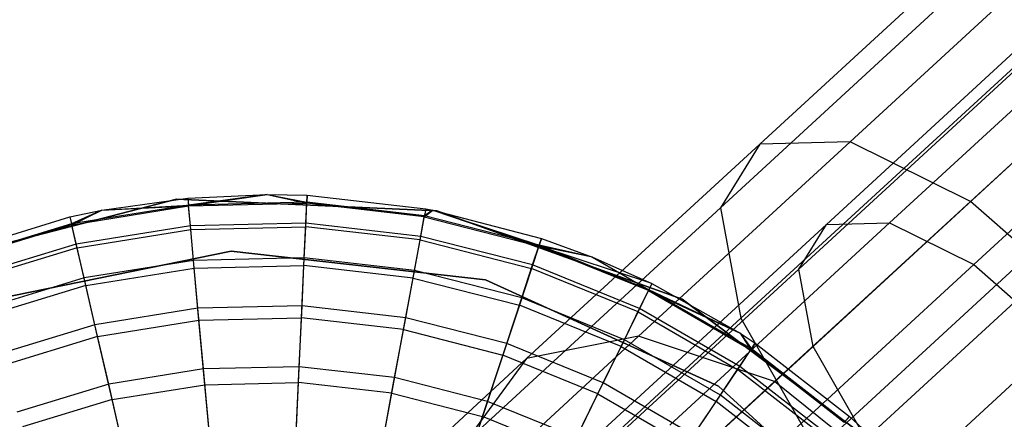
# Model space of a CAD drawing. Extents: x -38.3 to -0.1, y -39.1 to 0.
# Tile 12 of 256: x -33.677 to -33.123, y -32.38 to -32.155. Entities that reach past the tile are written whole.
import ezdxf

# ---------------------------------------------------------------- set-up
doc = ezdxf.new("R2010")
doc.units = 0
doc.header["$MEASUREMENT"] = 0
doc.layers.get('0').update_dxf_attribs({"color": 13, "linetype": 'CONTINUOUS'})

# ---------------------------------------------------------------- blocks, each defined once
blk = doc.blocks.new('ORTO_XII_A_STL')
at = {"color": 0}
for p, q in [((5.4751, 7.38129, 1.03413), (5.32874, 7.24667, 1.10371)), ((5.4751, 7.38129, 1.03413), (5.32874, 7.24667, 1.10371)), ((5.51214, 7.36997, 1.12001), (5.37949, 7.24795, 1.18308)), ((5.51214, 7.36997, 1.12001), (5.37949, 7.24795, 1.18308)), ((5.46747, 7.35884, 0.94294), (5.30656, 7.21084, 1.01944)), ((5.46747, 7.35884, 0.94294), (5.30656, 7.21084, 1.01944)), ((5.36615, 7.20143, 1.0973), (5.51362, 7.33707, 1.02719)), ((5.36615, 7.20143, 1.0973), (5.51362, 7.33707, 1.02719)), ((5.40168, 7.20233, 1.15286), (5.53955, 7.32915, 1.08731)), ((5.40168, 7.20233, 1.15286), (5.53955, 7.32915, 1.08731)), ((5.57012, 7.32748, 1.18093), (5.44718, 7.2144, 1.23937)), ((5.57012, 7.32748, 1.18093), (5.44718, 7.2144, 1.23937)), ((5.35062, 7.17635, 1.03831), (5.50828, 7.32136, 0.96336)), ((5.35062, 7.17635, 1.03831), (5.50828, 7.32136, 0.96336)), ((5.491, 7.30777, 0.86734), (5.31803, 7.14867, 0.94958)), ((5.491, 7.30777, 0.86734), (5.31803, 7.14867, 0.94958)), ((5.58013, 7.2994, 1.12995), (5.44906, 7.17884, 1.19226)), ((5.58013, 7.2994, 1.12995), (5.44906, 7.17884, 1.19226)), ((5.35865, 7.13283, 0.98941), (5.52475, 7.2856, 0.91044)), ((5.35865, 7.13283, 0.98941), (5.52475, 7.2856, 0.91044)), ((5.37949, 7.24795, 1.18308), (5.26049, 7.1385, 1.28468)), ((5.37949, 7.24795, 1.18308), (5.26049, 7.1385, 1.28468)), ((5.37949, 7.24795, 1.18308), (5.32874, 7.24667, 1.10371)), ((5.37949, 7.24795, 1.18308), (5.32874, 7.24667, 1.10371)), ((5.44718, 7.2144, 1.23937), (5.37949, 7.24795, 1.18308)), ((5.44718, 7.2144, 1.23937), (5.37949, 7.24795, 1.18308)), ((5.32874, 7.24667, 1.10371), (5.19744, 7.1259, 1.2158)), ((5.32874, 7.24667, 1.10371), (5.19744, 7.1259, 1.2158)), ((5.32874, 7.24667, 1.10371), (5.30656, 7.21084, 1.01944)), ((5.32874, 7.24667, 1.10371), (5.30656, 7.21084, 1.01944)), ((5.54031, 7.23977, 0.82466), (5.36052, 7.0744, 0.91013)), ((5.54031, 7.23977, 0.82466), (5.36052, 7.0744, 0.91013)), ((5.3884, 7.08084, 0.96179), (5.55927, 7.238, 0.88056)), ((5.3884, 7.08084, 0.96179), (5.55927, 7.238, 0.88056)), ((4.85837, 7.17883, 10.04193), (5.00036, 7.21566, 10.04193)), ((5.00036, 7.21566, 3.34901), (4.85837, 7.17883, 3.34901)), ((4.85837, 7.17883, 10.04193), (5.00036, 7.21566, 10.04193)), ((5.00036, 7.21566, 3.34901), (4.85837, 7.17883, 3.34901)), ((4.95841, 7.20944, 10.48663), (5.0068, 7.21629, 10.48663)), ((4.95841, 7.20944, 12.06555), (5.0068, 7.21629, 12.06555)), ((4.95841, 7.20944, 10.48663), (5.0068, 7.21629, 10.48663)), ((4.95841, 7.20944, 12.06555), (5.0068, 7.21629, 12.06555)), ((5.00036, 7.21566, 10.04193), (5.00036, 7.21566, 3.34901)), ((5.00036, 7.21566, 10.04193), (5.14691, 7.209, 10.04193)), ((5.14691, 7.209, 3.34901), (5.00036, 7.21566, 3.34901)), ((5.00036, 7.21566, 10.04193), (5.00036, 7.21566, 3.34901)), ((5.00036, 7.21566, 10.04193), (5.14691, 7.209, 10.04193)), ((5.14691, 7.209, 3.34901), (5.00036, 7.21566, 3.34901)), ((5.0068, 7.21629, 10.48663), (5.05155, 7.21833, 10.48663)), ((5.0068, 7.21629, 12.06555), (5.05155, 7.21833, 12.06555)), ((5.0068, 7.21629, 10.48663), (5.05155, 7.21833, 10.48663)), ((5.0068, 7.21629, 12.06555), (5.05155, 7.21833, 12.06555)), ((5.0068, 7.21629, 10.48663), (5.00716, 7.21237, 10.40737)), ((5.0068, 7.21629, 10.48663), (5.00716, 7.21237, 10.40737)), ((5.0068, 7.21629, 12.06555), (5.0068, 7.21629, 10.48663)), ((5.0068, 7.21629, 12.06555), (5.0068, 7.21629, 10.48663)), ((5.0068, 7.21629, 12.06555), (5.00721, 7.21182, 12.11682)), ((5.0068, 7.21629, 12.06555), (5.00721, 7.21182, 12.11682)), ((5.05155, 7.21833, 10.48663), (5.00716, 7.21237, 10.40737)), ((5.05155, 7.21833, 10.48663), (5.00716, 7.21237, 10.40737)), ((5.07377, 7.21388, 10.40737), (5.00716, 7.21237, 10.40737)), ((5.07377, 7.21388, 10.40737), (5.00716, 7.21237, 10.40737)), ((5.00721, 7.21182, 12.11682), (5.05155, 7.21833, 12.06555)), ((5.00721, 7.21182, 12.11682), (5.05155, 7.21833, 12.06555)), ((5.05155, 7.21833, 10.48663), (5.07377, 7.21388, 10.40737)), ((5.05155, 7.21833, 10.48663), (5.07395, 7.21782, 10.48663)), ((5.05155, 7.21833, 10.48663), (5.07377, 7.21388, 10.40737)), ((5.05155, 7.21833, 12.06555), (5.05155, 7.21833, 10.48663)), ((5.05155, 7.21833, 12.06555), (5.05155, 7.21833, 10.48663)), ((5.05155, 7.21833, 12.06555), (5.07395, 7.21782, 12.06555)), ((5.05155, 7.21833, 10.48663), (5.07395, 7.21782, 10.48663)), ((5.05155, 7.21833, 12.06555), (5.07395, 7.21782, 12.06555)), ((5.05155, 7.21833, 12.06555), (5.07375, 7.21334, 12.11682)), ((5.05155, 7.21833, 12.06555), (5.07375, 7.21334, 12.11682)), ((5.07323, 7.20211, 10.32889), (5.07377, 7.21388, 10.40737)), ((5.07323, 7.20211, 10.32889), (5.07377, 7.21388, 10.40737)), ((5.07375, 7.21334, 12.11682), (5.07395, 7.21782, 12.06555)), ((5.07375, 7.21334, 12.11682), (5.07395, 7.21782, 12.06555)), ((5.07395, 7.21782, 10.48663), (5.07377, 7.21388, 10.40737)), ((5.07395, 7.21782, 10.48663), (5.07377, 7.21388, 10.40737)), ((5.13997, 7.20632, 10.40737), (5.07377, 7.21388, 10.40737)), ((5.13997, 7.20632, 10.40737), (5.07377, 7.21388, 10.40737)), ((5.07395, 7.21782, 10.48663), (5.14068, 7.21019, 10.48663)), ((5.07395, 7.21782, 12.06555), (5.07395, 7.21782, 10.48663)), ((5.07395, 7.21782, 12.06555), (5.07395, 7.21782, 10.48663)), ((5.07395, 7.21782, 12.06555), (5.14068, 7.21019, 12.06555)), ((5.07395, 7.21782, 10.48663), (5.14068, 7.21019, 10.48663)), ((5.07395, 7.21782, 12.06555), (5.14068, 7.21019, 12.06555)), ((5.44718, 7.2144, 1.23937), (5.3369, 7.11296, 1.33352)), ((5.44718, 7.2144, 1.23937), (5.3369, 7.11296, 1.33352)), ((5.51631, 7.15369, 1.25969), (5.44718, 7.2144, 1.23937)), ((5.51631, 7.15369, 1.25969), (5.44718, 7.2144, 1.23937)), ((4.94048, 7.20563, 10.48663), (4.95841, 7.20944, 10.48663)), ((4.94048, 7.20563, 12.06555), (4.95841, 7.20944, 12.06555)), ((4.94048, 7.20563, 10.48663), (4.95841, 7.20944, 10.48663)), ((4.94048, 7.20563, 12.06555), (4.95841, 7.20944, 12.06555)), ((5.00716, 7.21237, 10.40737), (4.94137, 7.20179, 10.40737)), ((5.00716, 7.21237, 10.40737), (4.94137, 7.20179, 10.40737)), ((4.95841, 7.20944, 10.48663), (4.94137, 7.20179, 10.40737)), ((4.95841, 7.20944, 10.48663), (4.94137, 7.20179, 10.40737)), ((4.94149, 7.20126, 12.11682), (5.00721, 7.21182, 12.11682)), ((4.94149, 7.20126, 12.11682), (5.00721, 7.21182, 12.11682)), ((4.94149, 7.20126, 12.11682), (4.95841, 7.20944, 12.06555)), ((4.94149, 7.20126, 12.11682), (4.95841, 7.20944, 12.06555)), ((4.95841, 7.20944, 10.48663), (5.00716, 7.21237, 10.40737)), ((4.95841, 7.20944, 10.48663), (5.00716, 7.21237, 10.40737)), ((4.95841, 7.20944, 12.06555), (5.00721, 7.21182, 12.11682)), ((4.95841, 7.20944, 12.06555), (5.00721, 7.21182, 12.11682)), ((4.95841, 7.20944, 12.06555), (4.95841, 7.20944, 10.48663)), ((4.95841, 7.20944, 12.06555), (4.95841, 7.20944, 10.48663)), ((5.00823, 7.20064, 10.32889), (5.00716, 7.21237, 10.40737)), ((5.00823, 7.20064, 10.32889), (5.00716, 7.21237, 10.40737)), ((5.00721, 7.21182, 12.11682), (5.07375, 7.21334, 12.11682)), ((5.00721, 7.21182, 12.11682), (5.07375, 7.21334, 12.11682)), ((5.00842, 7.19856, 12.16654), (5.00721, 7.21182, 12.11682)), ((5.00842, 7.19856, 12.16654), (5.00721, 7.21182, 12.11682)), ((5.07314, 7.20003, 12.16654), (5.07375, 7.21334, 12.11682)), ((5.07314, 7.20003, 12.16654), (5.07375, 7.21334, 12.11682)), ((5.13987, 7.20578, 12.11682), (5.07375, 7.21334, 12.11682)), ((5.13987, 7.20578, 12.11682), (5.07375, 7.21334, 12.11682)), ((5.14068, 7.21019, 12.06555), (5.13987, 7.20578, 12.11682)), ((5.14068, 7.21019, 12.06555), (5.13987, 7.20578, 12.11682)), ((5.13987, 7.20578, 12.11682), (5.14469, 7.20944, 12.06555)), ((5.13987, 7.20578, 12.11682), (5.14469, 7.20944, 12.06555)), ((5.14068, 7.21019, 10.48663), (5.13997, 7.20632, 10.40737)), ((5.14068, 7.21019, 10.48663), (5.13997, 7.20632, 10.40737)), ((5.14469, 7.20944, 10.48663), (5.13997, 7.20632, 10.40737)), ((5.14469, 7.20944, 10.48663), (5.13997, 7.20632, 10.40737)), ((5.14068, 7.21019, 10.48663), (5.14469, 7.20944, 10.48663)), ((5.14068, 7.21019, 12.06555), (5.14068, 7.21019, 10.48663)), ((5.14068, 7.21019, 12.06555), (5.14068, 7.21019, 10.48663)), ((5.14068, 7.21019, 12.06555), (5.14469, 7.20944, 12.06555)), ((5.14068, 7.21019, 10.48663), (5.14469, 7.20944, 10.48663)), ((5.14068, 7.21019, 12.06555), (5.14469, 7.20944, 12.06555)), ((5.14469, 7.20944, 10.48663), (5.20452, 7.1898, 10.40737)), ((5.14469, 7.20944, 10.48663), (5.20576, 7.19355, 10.48663)), ((5.14469, 7.20944, 10.48663), (5.20452, 7.1898, 10.40737)), ((5.14469, 7.20944, 12.06555), (5.14469, 7.20944, 10.48663)), ((5.14469, 7.20944, 12.06555), (5.14469, 7.20944, 10.48663)), ((5.14469, 7.20944, 12.06555), (5.20576, 7.19355, 12.06555)), ((5.14469, 7.20944, 10.48663), (5.20576, 7.19355, 10.48663)), ((5.14469, 7.20944, 12.06555), (5.20576, 7.19355, 12.06555)), ((5.14469, 7.20944, 12.06555), (5.20435, 7.18929, 12.11682)), ((5.14469, 7.20944, 12.06555), (5.20435, 7.18929, 12.11682)), ((5.14691, 7.209, 10.04193), (5.14691, 7.209, 3.34901)), ((5.14691, 7.209, 10.04193), (5.28498, 7.15945, 10.04193)), ((5.28498, 7.15945, 3.34901), (5.14691, 7.209, 3.34901)), ((5.14691, 7.209, 10.04193), (5.14691, 7.209, 3.34901)), ((5.14691, 7.209, 10.04193), (5.28498, 7.15945, 10.04193)), ((5.28498, 7.15945, 3.34901), (5.14691, 7.209, 3.34901)), ((5.30656, 7.21084, 1.01944), (5.16221, 7.07806, 1.14267)), ((5.30656, 7.21084, 1.01944), (5.16221, 7.07806, 1.14267)), ((5.30656, 7.21084, 1.01944), (5.31803, 7.14867, 0.94958)), ((5.30656, 7.21084, 1.01944), (5.31803, 7.14867, 0.94958)), ((4.87623, 7.18604, 10.48663), (4.94048, 7.20563, 10.48663)), ((4.87623, 7.18604, 12.06555), (4.94048, 7.20563, 12.06555)), ((4.87623, 7.18604, 10.48663), (4.94048, 7.20563, 10.48663)), ((4.87623, 7.18604, 12.06555), (4.94048, 7.20563, 12.06555)), ((4.94048, 7.20563, 10.48663), (4.94137, 7.20179, 10.40737)), ((4.94048, 7.20563, 10.48663), (4.94137, 7.20179, 10.40737)), ((4.94048, 7.20563, 12.06555), (4.94048, 7.20563, 10.48663)), ((4.94048, 7.20563, 12.06555), (4.94048, 7.20563, 10.48663)), ((4.94048, 7.20563, 12.06555), (4.94149, 7.20126, 12.11682)), ((4.94048, 7.20563, 12.06555), (4.94149, 7.20126, 12.11682)), ((5.13746, 7.19268, 12.16654), (5.13987, 7.20578, 12.11682)), ((5.13746, 7.19268, 12.16654), (5.13987, 7.20578, 12.11682)), ((5.13784, 7.19473, 10.32889), (5.13997, 7.20632, 10.40737)), ((5.13784, 7.19473, 10.32889), (5.13997, 7.20632, 10.40737)), ((5.13987, 7.20578, 12.11682), (5.20435, 7.18929, 12.11682)), ((5.13987, 7.20578, 12.11682), (5.20435, 7.18929, 12.11682)), ((5.20452, 7.1898, 10.40737), (5.13997, 7.20632, 10.40737)), ((5.20452, 7.1898, 10.40737), (5.13997, 7.20632, 10.40737)), ((4.94137, 7.20179, 10.40737), (4.87764, 7.18236, 10.40737)), ((4.94137, 7.20179, 10.40737), (4.87764, 7.18236, 10.40737)), ((4.94149, 7.20126, 12.11682), (4.87783, 7.18185, 12.11682)), ((4.94149, 7.20126, 12.11682), (4.87783, 7.18185, 12.11682)), ((4.94403, 7.19032, 10.32889), (4.94137, 7.20179, 10.40737)), ((4.94403, 7.19032, 10.32889), (4.94137, 7.20179, 10.40737)), ((4.9445, 7.18828, 12.16654), (4.94149, 7.20126, 12.11682)), ((4.9445, 7.18828, 12.16654), (4.94149, 7.20126, 12.11682)), ((5.00823, 7.20064, 10.32889), (4.94403, 7.19032, 10.32889)), ((5.00823, 7.20064, 10.32889), (4.94403, 7.19032, 10.32889)), ((4.9445, 7.18828, 12.16654), (5.00842, 7.19856, 12.16654)), ((4.9445, 7.18828, 12.16654), (5.00842, 7.19856, 12.16654)), ((5.07323, 7.20211, 10.32889), (5.00823, 7.20064, 10.32889)), ((5.07323, 7.20211, 10.32889), (5.00823, 7.20064, 10.32889)), ((5.01, 7.18121, 10.25197), (5.00823, 7.20064, 10.32889)), ((5.01, 7.18121, 10.25197), (5.00823, 7.20064, 10.32889)), ((5.00842, 7.19856, 12.16654), (5.07314, 7.20003, 12.16654)), ((5.00842, 7.19856, 12.16654), (5.07314, 7.20003, 12.16654)), ((5.0104, 7.17689, 12.21319), (5.00842, 7.19856, 12.16654)), ((5.0104, 7.17689, 12.21319), (5.00842, 7.19856, 12.16654)), ((5.07215, 7.1783, 12.21319), (5.07314, 7.20003, 12.16654)), ((5.07215, 7.1783, 12.21319), (5.07314, 7.20003, 12.16654)), ((5.07235, 7.18263, 10.25197), (5.07323, 7.20211, 10.32889)), ((5.07235, 7.18263, 10.25197), (5.07323, 7.20211, 10.32889)), ((5.13746, 7.19268, 12.16654), (5.07314, 7.20003, 12.16654)), ((5.13746, 7.19268, 12.16654), (5.07314, 7.20003, 12.16654)), ((5.13784, 7.19473, 10.32889), (5.07323, 7.20211, 10.32889)), ((5.13784, 7.19473, 10.32889), (5.07323, 7.20211, 10.32889)), ((5.23386, 7.07975, 1.21023), (5.36615, 7.20143, 1.0973)), ((5.23386, 7.07975, 1.21023), (5.36615, 7.20143, 1.0973)), ((5.40168, 7.20233, 1.15286), (5.27799, 7.08857, 1.25845)), ((5.40168, 7.20233, 1.15286), (5.27799, 7.08857, 1.25845)), ((5.35062, 7.17635, 1.03831), (5.36615, 7.20143, 1.0973)), ((5.35062, 7.17635, 1.03831), (5.36615, 7.20143, 1.0973)), ((5.36615, 7.20143, 1.0973), (5.40168, 7.20233, 1.15286)), ((5.36615, 7.20143, 1.0973), (5.40168, 7.20233, 1.15286)), ((5.40168, 7.20233, 1.15286), (5.44906, 7.17884, 1.19226)), ((5.40168, 7.20233, 1.15286), (5.44906, 7.17884, 1.19226)), ((5.13352, 7.17128, 12.21319), (5.13746, 7.19268, 12.16654)), ((5.13352, 7.17128, 12.21319), (5.13746, 7.19268, 12.16654)), ((5.1343, 7.17555, 10.25197), (5.13784, 7.19473, 10.32889)), ((5.1343, 7.17555, 10.25197), (5.13784, 7.19473, 10.32889)), ((5.13746, 7.19268, 12.16654), (5.20018, 7.17664, 12.16654)), ((5.13746, 7.19268, 12.16654), (5.20018, 7.17664, 12.16654)), ((5.20083, 7.17862, 10.32889), (5.13784, 7.19473, 10.32889)), ((5.20083, 7.17862, 10.32889), (5.13784, 7.19473, 10.32889)), ((5.20435, 7.18929, 12.11682), (5.20576, 7.19355, 12.06555)), ((5.20435, 7.18929, 12.11682), (5.20576, 7.19355, 12.06555)), ((5.20576, 7.19355, 10.48663), (5.20452, 7.1898, 10.40737)), ((5.20576, 7.19355, 10.48663), (5.20452, 7.1898, 10.40737)), ((5.20576, 7.19355, 10.48663), (5.23446, 7.18308, 10.48663)), ((5.20576, 7.19355, 12.06555), (5.20576, 7.19355, 10.48663)), ((5.20576, 7.19355, 12.06555), (5.20576, 7.19355, 10.48663)), ((5.20576, 7.19355, 12.06555), (5.23446, 7.18308, 12.06555)), ((5.20576, 7.19355, 10.48663), (5.23446, 7.18308, 10.48663)), ((5.20576, 7.19355, 12.06555), (5.23446, 7.18308, 12.06555)), ((4.94403, 7.19032, 10.32889), (4.88184, 7.17135, 10.32889)), ((4.94403, 7.19032, 10.32889), (4.88184, 7.17135, 10.32889)), ((4.9445, 7.18828, 12.16654), (4.88258, 7.1694, 12.16654)), ((4.9445, 7.18828, 12.16654), (4.88258, 7.1694, 12.16654)), ((4.88992, 7.15754, 10.04193), (5.03112, 7.18638, 10.04193)), ((5.03112, 7.18638, 3.34901), (4.88992, 7.15754, 3.34901)), ((4.88992, 7.15754, 10.04193), (5.03112, 7.18638, 10.04193)), ((4.88992, 7.15754, 9.96319), (5.03112, 7.18638, 9.96319)), ((4.88992, 7.15754, 9.96319), (5.03112, 7.18638, 9.96319)), ((5.03112, 7.18638, 3.34901), (4.88992, 7.15754, 3.34901)), ((5.03112, 7.18638, 3.54587), (4.88992, 7.15754, 3.54587)), ((5.03112, 7.18638, 3.54587), (4.88992, 7.15754, 3.54587)), ((4.94843, 7.17132, 10.25197), (4.94403, 7.19032, 10.32889)), ((4.94843, 7.17132, 10.25197), (4.94403, 7.19032, 10.32889)), ((4.94941, 7.16709, 12.21319), (4.9445, 7.18828, 12.16654)), ((4.94941, 7.16709, 12.21319), (4.9445, 7.18828, 12.16654)), ((5.03112, 7.18638, 10.04193), (5.17433, 7.17017, 10.04193)), ((5.17433, 7.17017, 3.34901), (5.03112, 7.18638, 3.34901)), ((5.03112, 7.18638, 10.04193), (5.17433, 7.17017, 10.04193)), ((5.03112, 7.18638, 10.04193), (5.03112, 7.18638, 9.96319)), ((5.03112, 7.18638, 9.96319), (5.17433, 7.17017, 9.96319)), ((5.03112, 7.18638, 10.04193), (5.03112, 7.18638, 9.96319)), ((5.03112, 7.18638, 9.96319), (5.17433, 7.17017, 9.96319)), ((5.03112, 7.18638, 3.34901), (5.03112, 7.18638, 3.54587)), ((5.03112, 7.18638, 3.34901), (5.03112, 7.18638, 3.54587)), ((5.17433, 7.17017, 3.34901), (5.03112, 7.18638, 3.34901)), ((5.17433, 7.17017, 3.54587), (5.03112, 7.18638, 3.54587)), ((5.17433, 7.17017, 3.54587), (5.03112, 7.18638, 3.54587)), ((5.20435, 7.18929, 12.11682), (5.20018, 7.17664, 12.16654)), ((5.20435, 7.18929, 12.11682), (5.20018, 7.17664, 12.16654)), ((5.20083, 7.17862, 10.32889), (5.20452, 7.1898, 10.40737)), ((5.20083, 7.17862, 10.32889), (5.20452, 7.1898, 10.40737)), ((5.26598, 7.16417, 12.11682), (5.20435, 7.18929, 12.11682)), ((5.26796, 7.1682, 12.06555), (5.20435, 7.18929, 12.11682)), ((5.26598, 7.16417, 12.11682), (5.20435, 7.18929, 12.11682)), ((5.26796, 7.1682, 12.06555), (5.20435, 7.18929, 12.11682)), ((5.23446, 7.18308, 12.06555), (5.20435, 7.18929, 12.11682)), ((5.23446, 7.18308, 12.06555), (5.20435, 7.18929, 12.11682)), ((5.23446, 7.18308, 10.48663), (5.20452, 7.1898, 10.40737)), ((5.23446, 7.18308, 10.48663), (5.20452, 7.1898, 10.40737)), ((5.26622, 7.16466, 10.40737), (5.20452, 7.1898, 10.40737)), ((5.26622, 7.16466, 10.40737), (5.20452, 7.1898, 10.40737)), ((5.01, 7.18121, 10.25197), (4.94843, 7.17132, 10.25197)), ((5.01, 7.18121, 10.25197), (4.94843, 7.17132, 10.25197)), ((5.07235, 7.18263, 10.25197), (5.01, 7.18121, 10.25197)), ((5.07235, 7.18263, 10.25197), (5.01, 7.18121, 10.25197)), ((5.01246, 7.15429, 10.17736), (5.01, 7.18121, 10.25197)), ((5.01246, 7.15429, 10.17736), (5.01, 7.18121, 10.25197)), ((5.07112, 7.15562, 10.17736), (5.07235, 7.18263, 10.25197)), ((5.07112, 7.15562, 10.17736), (5.07235, 7.18263, 10.25197)), ((5.1343, 7.17555, 10.25197), (5.07235, 7.18263, 10.25197)), ((5.1343, 7.17555, 10.25197), (5.07235, 7.18263, 10.25197)), ((5.23446, 7.18308, 10.48663), (5.26622, 7.16466, 10.40737)), ((5.23446, 7.18308, 10.48663), (5.26796, 7.1682, 10.48663)), ((5.23446, 7.18308, 10.48663), (5.26622, 7.16466, 10.40737)), ((5.23446, 7.18308, 12.06555), (5.23446, 7.18308, 10.48663)), ((5.23446, 7.18308, 12.06555), (5.23446, 7.18308, 10.48663)), ((5.23446, 7.18308, 12.06555), (5.26796, 7.1682, 12.06555)), ((5.23446, 7.18308, 10.48663), (5.26796, 7.1682, 10.48663)), ((5.23446, 7.18308, 12.06555), (5.26796, 7.1682, 12.06555)), ((4.94941, 7.16709, 12.21319), (5.0104, 7.17689, 12.21319)), ((4.94941, 7.16709, 12.21319), (5.0104, 7.17689, 12.21319)), ((5.0104, 7.17689, 12.21319), (5.07215, 7.1783, 12.21319)), ((5.0104, 7.17689, 12.21319), (5.07215, 7.1783, 12.21319)), ((5.01308, 7.14749, 12.25535), (5.0104, 7.17689, 12.21319)), ((5.01308, 7.14749, 12.25535), (5.0104, 7.17689, 12.21319)), ((5.07081, 7.14881, 12.25535), (5.07215, 7.1783, 12.21319)), ((5.07081, 7.14881, 12.25535), (5.07215, 7.1783, 12.21319)), ((5.13352, 7.17128, 12.21319), (5.07215, 7.1783, 12.21319)), ((5.13352, 7.17128, 12.21319), (5.07215, 7.1783, 12.21319)), ((5.12941, 7.14896, 10.17736), (5.1343, 7.17555, 10.25197)), ((5.12941, 7.14896, 10.17736), (5.1343, 7.17555, 10.25197)), ((5.19472, 7.16009, 10.25197), (5.1343, 7.17555, 10.25197)), ((5.19472, 7.16009, 10.25197), (5.1343, 7.17555, 10.25197)), ((5.20018, 7.17664, 12.16654), (5.19336, 7.15598, 12.21319)), ((5.20018, 7.17664, 12.16654), (5.19336, 7.15598, 12.21319)), ((5.19472, 7.16009, 10.25197), (5.20083, 7.17862, 10.32889)), ((5.19472, 7.16009, 10.25197), (5.20083, 7.17862, 10.32889)), ((5.26013, 7.1522, 12.16654), (5.20018, 7.17664, 12.16654)), ((5.26013, 7.1522, 12.16654), (5.20018, 7.17664, 12.16654)), ((5.26104, 7.15408, 10.32889), (5.20083, 7.17862, 10.32889)), ((5.26104, 7.15408, 10.32889), (5.20083, 7.17862, 10.32889)), ((5.2092, 7.04626, 1.15905), (5.35062, 7.17635, 1.03831)), ((5.2092, 7.04626, 1.15905), (5.35062, 7.17635, 1.03831)), ((5.33148, 7.07069, 1.29264), (5.44906, 7.17884, 1.19226)), ((5.33148, 7.07069, 1.29264), (5.44906, 7.17884, 1.19226)), ((5.35865, 7.13283, 0.98941), (5.35062, 7.17635, 1.03831)), ((5.35865, 7.13283, 0.98941), (5.35062, 7.17635, 1.03831)), ((5.44906, 7.17884, 1.19226), (5.49745, 7.13635, 1.20648)), ((5.44906, 7.17884, 1.19226), (5.49745, 7.13635, 1.20648)), ((4.94843, 7.17132, 10.25197), (4.88878, 7.15313, 10.25197)), ((4.94843, 7.17132, 10.25197), (4.88878, 7.15313, 10.25197)), ((4.95453, 7.14498, 10.17736), (4.94843, 7.17132, 10.25197)), ((4.95453, 7.14498, 10.17736), (4.94843, 7.17132, 10.25197)), ((5.12817, 7.14225, 12.25535), (5.13352, 7.17128, 12.21319)), ((5.12817, 7.14225, 12.25535), (5.13352, 7.17128, 12.21319)), ((5.13352, 7.17128, 12.21319), (5.19336, 7.15598, 12.21319)), ((5.13352, 7.17128, 12.21319), (5.19336, 7.15598, 12.21319)), ((5.17433, 7.17017, 10.04193), (5.30551, 7.1105, 10.04193)), ((5.30551, 7.1105, 3.34901), (5.17433, 7.17017, 3.34901)), ((5.17433, 7.17017, 10.04193), (5.30551, 7.1105, 10.04193)), ((5.17433, 7.17017, 10.04193), (5.17433, 7.17017, 9.96319)), ((5.17433, 7.17017, 9.96319), (5.30551, 7.1105, 9.96319)), ((5.17433, 7.17017, 10.04193), (5.17433, 7.17017, 9.96319)), ((5.17433, 7.17017, 9.96319), (5.30551, 7.1105, 9.96319)), ((5.17433, 7.17017, 3.34901), (5.17433, 7.17017, 3.54587)), ((5.17433, 7.17017, 3.34901), (5.17433, 7.17017, 3.54587)), ((5.30551, 7.1105, 3.34901), (5.17433, 7.17017, 3.34901)), ((5.30551, 7.1105, 3.54587), (5.17433, 7.17017, 3.54587)), ((5.30551, 7.1105, 3.54587), (5.17433, 7.17017, 3.54587)), ((4.94941, 7.16709, 12.21319), (4.89033, 7.14908, 12.21319)), ((4.94941, 7.16709, 12.21319), (4.89033, 7.14908, 12.21319)), ((4.95607, 7.13833, 12.25535), (4.94941, 7.16709, 12.21319)), ((4.95607, 7.13833, 12.25535), (4.94941, 7.16709, 12.21319)), ((5.26013, 7.1522, 12.16654), (5.26598, 7.16417, 12.11682)), ((5.26013, 7.1522, 12.16654), (5.26598, 7.16417, 12.11682)), ((5.26104, 7.15408, 10.32889), (5.26622, 7.16466, 10.40737)), ((5.26104, 7.15408, 10.32889), (5.26622, 7.16466, 10.40737)), ((5.26796, 7.1682, 12.06555), (5.26598, 7.16417, 12.11682)), ((5.26796, 7.1682, 12.06555), (5.26598, 7.16417, 12.11682)), ((5.26598, 7.16417, 12.11682), (5.31761, 7.14021, 12.06555)), ((5.26598, 7.16417, 12.11682), (5.31761, 7.14021, 12.06555)), ((5.26598, 7.16417, 12.11682), (5.32362, 7.13089, 12.11682)), ((5.26598, 7.16417, 12.11682), (5.32362, 7.13089, 12.11682)), ((5.26796, 7.1682, 10.48663), (5.26622, 7.16466, 10.40737)), ((5.26796, 7.1682, 10.48663), (5.26622, 7.16466, 10.40737)), ((5.31761, 7.14021, 10.48663), (5.26622, 7.16466, 10.40737)), ((5.31761, 7.14021, 10.48663), (5.26622, 7.16466, 10.40737)), ((5.32393, 7.13134, 10.40737), (5.26622, 7.16466, 10.40737)), ((5.32393, 7.13134, 10.40737), (5.26622, 7.16466, 10.40737)), ((5.26796, 7.1682, 10.48663), (5.31761, 7.14021, 10.48663)), ((5.26796, 7.1682, 12.06555), (5.26796, 7.1682, 10.48663)), ((5.26796, 7.1682, 12.06555), (5.26796, 7.1682, 10.48663)), ((5.26796, 7.1682, 12.06555), (5.31761, 7.14021, 12.06555)), ((5.26796, 7.1682, 10.48663), (5.31761, 7.14021, 10.48663)), ((5.26796, 7.1682, 12.06555), (5.31761, 7.14021, 12.06555)), ((5.18625, 7.13442, 10.17736), (5.19472, 7.16009, 10.25197)), ((5.18625, 7.13442, 10.17736), (5.19472, 7.16009, 10.25197)), ((5.25247, 7.13656, 10.25197), (5.19472, 7.16009, 10.25197)), ((5.25247, 7.13656, 10.25197), (5.19472, 7.16009, 10.25197)), ((5.28498, 7.15945, 10.04193), (5.28498, 7.15945, 3.34901)), ((5.28498, 7.15945, 10.04193), (5.40231, 7.07139, 10.04193)), ((5.40231, 7.07139, 3.34901), (5.28498, 7.15945, 3.34901)), ((5.28498, 7.15945, 10.04193), (5.28498, 7.15945, 3.34901)), ((5.28498, 7.15945, 10.04193), (5.40231, 7.07139, 10.04193)), ((5.40231, 7.07139, 3.34901), (5.28498, 7.15945, 3.34901)), ((5.01246, 7.15429, 10.17736), (4.95453, 7.14498, 10.17736)), ((5.01246, 7.15429, 10.17736), (4.95453, 7.14498, 10.17736)), ((5.07112, 7.15562, 10.17736), (5.01246, 7.15429, 10.17736)), ((5.07112, 7.15562, 10.17736), (5.01246, 7.15429, 10.17736)), ((5.01558, 7.12013, 10.1058), (5.01246, 7.15429, 10.17736)), ((5.01558, 7.12013, 10.1058), (5.01246, 7.15429, 10.17736)), ((5.06955, 7.12135, 10.1058), (5.07112, 7.15562, 10.17736)), ((5.06955, 7.12135, 10.1058), (5.07112, 7.15562, 10.17736)), ((5.12941, 7.14896, 10.17736), (5.07112, 7.15562, 10.17736)), ((5.12941, 7.14896, 10.17736), (5.07112, 7.15562, 10.17736)), ((5.19336, 7.15598, 12.21319), (5.18411, 7.12794, 12.25535)), ((5.19336, 7.15598, 12.21319), (5.18411, 7.12794, 12.25535)), ((5.25056, 7.13267, 12.21319), (5.19336, 7.15598, 12.21319)), ((5.25056, 7.13267, 12.21319), (5.19336, 7.15598, 12.21319)), ((5.25247, 7.13656, 10.25197), (5.26104, 7.15408, 10.32889)), ((5.25247, 7.13656, 10.25197), (5.26104, 7.15408, 10.32889)), ((5.31735, 7.12157, 10.32889), (5.26104, 7.15408, 10.32889)), ((5.31735, 7.12157, 10.32889), (5.26104, 7.15408, 10.32889)), ((5.40918, 7.05515, 1.35115), (5.51631, 7.15369, 1.25969)), ((5.40918, 7.05515, 1.35115), (5.51631, 7.15369, 1.25969)), ((4.95607, 7.13833, 12.25535), (5.01308, 7.14749, 12.25535)), ((4.95607, 7.13833, 12.25535), (5.01308, 7.14749, 12.25535)), ((5.01308, 7.14749, 12.25535), (5.07081, 7.14881, 12.25535)), ((5.01308, 7.14749, 12.25535), (5.07081, 7.14881, 12.25535)), ((5.01639, 7.11125, 12.29175), (5.01308, 7.14749, 12.25535)), ((5.01639, 7.11125, 12.29175), (5.01308, 7.14749, 12.25535)), ((5.06915, 7.11245, 12.29175), (5.07081, 7.14881, 12.25535)), ((5.06915, 7.11245, 12.29175), (5.07081, 7.14881, 12.25535)), ((5.12817, 7.14225, 12.25535), (5.07081, 7.14881, 12.25535)), ((5.12817, 7.14225, 12.25535), (5.07081, 7.14881, 12.25535)), ((5.12319, 7.11522, 10.1058), (5.12941, 7.14896, 10.17736)), ((5.12319, 7.11522, 10.1058), (5.12941, 7.14896, 10.17736)), ((5.18625, 7.13442, 10.17736), (5.12941, 7.14896, 10.17736)), ((5.18625, 7.13442, 10.17736), (5.12941, 7.14896, 10.17736)), ((5.31803, 7.14867, 0.94958), (5.16286, 7.00594, 1.08205)), ((5.31803, 7.14867, 0.94958), (5.16286, 7.00594, 1.08205)), ((5.25056, 7.13267, 12.21319), (5.26013, 7.1522, 12.16654)), ((5.25056, 7.13267, 12.21319), (5.26013, 7.1522, 12.16654)), ((5.26013, 7.1522, 12.16654), (5.31619, 7.11983, 12.16654)), ((5.26013, 7.1522, 12.16654), (5.31619, 7.11983, 12.16654)), ((5.31803, 7.14867, 0.94958), (5.36052, 7.0744, 0.91013)), ((5.31803, 7.14867, 0.94958), (5.36052, 7.0744, 0.91013)), ((4.95453, 7.14498, 10.17736), (4.89842, 7.12787, 10.17736)), ((4.95453, 7.14498, 10.17736), (4.89842, 7.12787, 10.17736)), ((4.96228, 7.11156, 10.1058), (4.95453, 7.14498, 10.17736)), ((4.96228, 7.11156, 10.1058), (4.95453, 7.14498, 10.17736)), ((5.12158, 7.10646, 12.29175), (5.12817, 7.14225, 12.25535)), ((5.12158, 7.10646, 12.29175), (5.12817, 7.14225, 12.25535)), ((5.12817, 7.14225, 12.25535), (5.18411, 7.12794, 12.25535)), ((5.12817, 7.14225, 12.25535), (5.18411, 7.12794, 12.25535)), ((4.95607, 7.13833, 12.25535), (4.90084, 7.12149, 12.25535)), ((4.95607, 7.13833, 12.25535), (4.90084, 7.12149, 12.25535)), ((4.96429, 7.10288, 12.29175), (4.95607, 7.13833, 12.25535)), ((4.96429, 7.10288, 12.29175), (4.95607, 7.13833, 12.25535)), ((5.26049, 7.1385, 1.28468), (5.16111, 7.04709, 1.4197)), ((5.26049, 7.1385, 1.28468), (5.16111, 7.04709, 1.4197)), ((5.26049, 7.1385, 1.28468), (5.19744, 7.1259, 1.2158)), ((5.26049, 7.1385, 1.28468), (5.19744, 7.1259, 1.2158)), ((5.24058, 7.11228, 10.17736), (5.25247, 7.13656, 10.25197)), ((5.24058, 7.11228, 10.17736), (5.25247, 7.13656, 10.25197)), ((5.30647, 7.10538, 10.25197), (5.25247, 7.13656, 10.25197)), ((5.30647, 7.10538, 10.25197), (5.25247, 7.13656, 10.25197)), ((5.3369, 7.11296, 1.33352), (5.26049, 7.1385, 1.28468)), ((5.3369, 7.11296, 1.33352), (5.26049, 7.1385, 1.28468)), ((5.31761, 7.14021, 10.48663), (5.32393, 7.13134, 10.40737)), ((5.31761, 7.14021, 10.48663), (5.32612, 7.13461, 10.48663)), ((5.31761, 7.14021, 10.48663), (5.32393, 7.13134, 10.40737)), ((5.31761, 7.14021, 12.06555), (5.31761, 7.14021, 10.48663)), ((5.31761, 7.14021, 12.06555), (5.31761, 7.14021, 10.48663)), ((5.31761, 7.14021, 12.06555), (5.32612, 7.13461, 12.06555)), ((5.31761, 7.14021, 10.48663), (5.32612, 7.13461, 10.48663)), ((5.31761, 7.14021, 12.06555), (5.32612, 7.13461, 12.06555)), ((5.31761, 7.14021, 12.06555), (5.32362, 7.13089, 12.11682)), ((5.31761, 7.14021, 12.06555), (5.32362, 7.13089, 12.11682)), ((5.38208, 7.03022, 1.30498), (5.49745, 7.13635, 1.20648)), ((5.38208, 7.03022, 1.30498), (5.49745, 7.13635, 1.20648)), ((5.1755, 7.10184, 10.1058), (5.18625, 7.13442, 10.17736)), ((5.1755, 7.10184, 10.1058), (5.18625, 7.13442, 10.17736)), ((5.24058, 7.11228, 10.17736), (5.18625, 7.13442, 10.17736)), ((5.24058, 7.11228, 10.17736), (5.18625, 7.13442, 10.17736)), ((5.20966, 6.99578, 1.11661), (5.35865, 7.13283, 0.98941)), ((5.20966, 6.99578, 1.11661), (5.35865, 7.13283, 0.98941)), ((5.23758, 7.10615, 12.25535), (5.25056, 7.13267, 12.21319)), ((5.23758, 7.10615, 12.25535), (5.25056, 7.13267, 12.21319)), ((5.25056, 7.13267, 12.21319), (5.30405, 7.10178, 12.21319)), ((5.25056, 7.13267, 12.21319), (5.30405, 7.10178, 12.21319)), ((5.31619, 7.11983, 12.16654), (5.32362, 7.13089, 12.11682)), ((5.31619, 7.11983, 12.16654), (5.32362, 7.13089, 12.11682)), ((5.31735, 7.12157, 10.32889), (5.32393, 7.13134, 10.40737)), ((5.31735, 7.12157, 10.32889), (5.32393, 7.13134, 10.40737)), ((5.32362, 7.13089, 12.11682), (5.32612, 7.13461, 12.06555)), ((5.32362, 7.13089, 12.11682), (5.32612, 7.13461, 12.06555)), ((5.37619, 7.09007, 12.11682), (5.32362, 7.13089, 12.11682)), ((5.37619, 7.09007, 12.11682), (5.32362, 7.13089, 12.11682)), ((5.32612, 7.13461, 10.48663), (5.32393, 7.13134, 10.40737)), ((5.32612, 7.13461, 10.48663), (5.32393, 7.13134, 10.40737)), ((5.37656, 7.09048, 10.40737), (5.32393, 7.13134, 10.40737)), ((5.37656, 7.09048, 10.40737), (5.32393, 7.13134, 10.40737)), ((5.32612, 7.13461, 10.48663), (5.37918, 7.09342, 10.48663)), ((5.32612, 7.13461, 12.06555), (5.32612, 7.13461, 10.48663)), ((5.32612, 7.13461, 12.06555), (5.32612, 7.13461, 10.48663)), ((5.32612, 7.13461, 12.06555), (5.37918, 7.09342, 12.06555)), ((5.32612, 7.13461, 10.48663), (5.37918, 7.09342, 10.48663)), ((5.32612, 7.13461, 12.06555), (5.37918, 7.09342, 12.06555)), ((5.3884, 7.08084, 0.96179), (5.35865, 7.13283, 0.98941)), ((5.3884, 7.08084, 0.96179), (5.35865, 7.13283, 0.98941)), ((5.19744, 7.1259, 1.2158), (5.0878, 7.02505, 1.36477)), ((5.19744, 7.1259, 1.2158), (5.0878, 7.02505, 1.36477)), ((5.19744, 7.1259, 1.2158), (5.16221, 7.07806, 1.14267)), ((5.19744, 7.1259, 1.2158), (5.16221, 7.07806, 1.14267)), ((5.18411, 7.12794, 12.25535), (5.1727, 7.09338, 12.29175)), ((5.18411, 7.12794, 12.25535), (5.1727, 7.09338, 12.29175)), ((5.23758, 7.10615, 12.25535), (5.18411, 7.12794, 12.25535)), ((5.23758, 7.10615, 12.25535), (5.18411, 7.12794, 12.25535)), ((5.01558, 7.12013, 10.1058), (4.96228, 7.11156, 10.1058)), ((5.01558, 7.12013, 10.1058), (4.96228, 7.11156, 10.1058)), ((5.06955, 7.12135, 10.1058), (5.01558, 7.12013, 10.1058)), ((5.06955, 7.12135, 10.1058), (5.01558, 7.12013, 10.1058)), ((5.01933, 7.07907, 10.03799), (5.01558, 7.12013, 10.1058)), ((5.01933, 7.07907, 10.03799), (5.01558, 7.12013, 10.1058)), ((5.06768, 7.08017, 10.03799), (5.06955, 7.12135, 10.1058)), ((5.06768, 7.08017, 10.03799), (5.06955, 7.12135, 10.1058)), ((5.12319, 7.11522, 10.1058), (5.06955, 7.12135, 10.1058)), ((5.12319, 7.11522, 10.1058), (5.06955, 7.12135, 10.1058)), ((5.30405, 7.10178, 12.21319), (5.31619, 7.11983, 12.16654)), ((5.30405, 7.10178, 12.21319), (5.31619, 7.11983, 12.16654)), ((5.30647, 7.10538, 10.25197), (5.31735, 7.12157, 10.32889)), ((5.30647, 7.10538, 10.25197), (5.31735, 7.12157, 10.32889)), ((5.36732, 7.08013, 12.16654), (5.31619, 7.11983, 12.16654)), ((5.36732, 7.08013, 12.16654), (5.31619, 7.11983, 12.16654)), ((5.36871, 7.08169, 10.32889), (5.31735, 7.12157, 10.32889)), ((5.36871, 7.08169, 10.32889), (5.31735, 7.12157, 10.32889)), ((5.11573, 7.07467, 10.03799), (5.12319, 7.11522, 10.1058)), ((5.11573, 7.07467, 10.03799), (5.12319, 7.11522, 10.1058)), ((5.1755, 7.10184, 10.1058), (5.12319, 7.11522, 10.1058)), ((5.1755, 7.10184, 10.1058), (5.12319, 7.11522, 10.1058)), ((4.96228, 7.11156, 10.1058), (4.91064, 7.09581, 10.1058)), ((4.96228, 7.11156, 10.1058), (4.91064, 7.09581, 10.1058)), ((4.97158, 7.07139, 10.03799), (4.96228, 7.11156, 10.1058)), ((4.97158, 7.07139, 10.03799), (4.96228, 7.11156, 10.1058)), ((4.96429, 7.10288, 12.29175), (5.01639, 7.11125, 12.29175)), ((4.96429, 7.10288, 12.29175), (5.01639, 7.11125, 12.29175)), ((5.01639, 7.11125, 12.29175), (5.06915, 7.11245, 12.29175)), ((5.01639, 7.11125, 12.29175), (5.06915, 7.11245, 12.29175)), ((5.02022, 7.06926, 12.32127), (5.01639, 7.11125, 12.29175)), ((5.02022, 7.06926, 12.32127), (5.01639, 7.11125, 12.29175)), ((5.06723, 7.07033, 12.32127), (5.06915, 7.11245, 12.29175)), ((5.06723, 7.07033, 12.32127), (5.06915, 7.11245, 12.29175)), ((5.12158, 7.10646, 12.29175), (5.06915, 7.11245, 12.29175)), ((5.12158, 7.10646, 12.29175), (5.06915, 7.11245, 12.29175)), ((5.22549, 7.08147, 10.1058), (5.24058, 7.11228, 10.17736)), ((5.22549, 7.08147, 10.1058), (5.24058, 7.11228, 10.17736)), ((5.29139, 7.08294, 10.17736), (5.24058, 7.11228, 10.17736)), ((5.29139, 7.08294, 10.17736), (5.24058, 7.11228, 10.17736)), ((5.3369, 7.11296, 1.33352), (5.2448, 7.02825, 1.45866)), ((5.3369, 7.11296, 1.33352), (5.2448, 7.02825, 1.45866)), ((5.30551, 7.1105, 10.04193), (5.41184, 7.01321, 10.04193)), ((5.41184, 7.01321, 3.34901), (5.30551, 7.1105, 3.34901)), ((5.30551, 7.1105, 10.04193), (5.41184, 7.01321, 10.04193)), ((5.30551, 7.1105, 10.04193), (5.30551, 7.1105, 9.96319)), ((5.30551, 7.1105, 9.96319), (5.41184, 7.01321, 9.96319)), ((5.30551, 7.1105, 10.04193), (5.30551, 7.1105, 9.96319)), ((5.30551, 7.1105, 9.96319), (5.41184, 7.01321, 9.96319)), ((5.30551, 7.1105, 3.34901), (5.30551, 7.1105, 3.54587)), ((5.30551, 7.1105, 3.34901), (5.30551, 7.1105, 3.54587)), ((5.41184, 7.01321, 3.34901), (5.30551, 7.1105, 3.34901)), ((5.41184, 7.01321, 3.54587), (5.30551, 7.1105, 3.54587)), ((5.41184, 7.01321, 3.54587), (5.30551, 7.1105, 3.54587)), ((5.40918, 7.05515, 1.35115), (5.3369, 7.11296, 1.33352)), ((5.40918, 7.05515, 1.35115), (5.3369, 7.11296, 1.33352)), ((4.96429, 7.10288, 12.29175), (4.91381, 7.08749, 12.29175)), ((4.96429, 7.10288, 12.29175), (4.91381, 7.08749, 12.29175)), ((4.9738, 7.0618, 12.32127), (4.96429, 7.10288, 12.29175)), ((4.9738, 7.0618, 12.32127), (4.96429, 7.10288, 12.29175)), ((5.11394, 7.06499, 12.32127), (5.12158, 7.10646, 12.29175)), ((5.11394, 7.06499, 12.32127), (5.12158, 7.10646, 12.29175)), ((5.12158, 7.10646, 12.29175), (5.1727, 7.09338, 12.29175)), ((5.12158, 7.10646, 12.29175), (5.1727, 7.09338, 12.29175)), ((5.22157, 7.07346, 12.29175), (5.23758, 7.10615, 12.25535)), ((5.22157, 7.07346, 12.29175), (5.23758, 7.10615, 12.25535)), ((5.23758, 7.10615, 12.25535), (5.28758, 7.07728, 12.25535)), ((5.23758, 7.10615, 12.25535), (5.28758, 7.07728, 12.25535)), ((5.29139, 7.08294, 10.17736), (5.30647, 7.10538, 10.25197)), ((5.29139, 7.08294, 10.17736), (5.30647, 7.10538, 10.25197)), ((5.35573, 7.06714, 10.25197), (5.30647, 7.10538, 10.25197)), ((5.35573, 7.06714, 10.25197), (5.30647, 7.10538, 10.25197)), ((5.16258, 7.06269, 10.03799), (5.1755, 7.10184, 10.1058)), ((5.16258, 7.06269, 10.03799), (5.1755, 7.10184, 10.1058)), ((5.22549, 7.08147, 10.1058), (5.1755, 7.10184, 10.1058)), ((5.22549, 7.08147, 10.1058), (5.1755, 7.10184, 10.1058)), ((5.28758, 7.07728, 12.25535), (5.30405, 7.10178, 12.21319)), ((5.28758, 7.07728, 12.25535), (5.30405, 7.10178, 12.21319)), ((5.35284, 7.0639, 12.21319), (5.30405, 7.10178, 12.21319)), ((5.35284, 7.0639, 12.21319), (5.30405, 7.10178, 12.21319)), ((5.1727, 7.09338, 12.29175), (5.15949, 7.05334, 12.32127)), ((5.1727, 7.09338, 12.29175), (5.15949, 7.05334, 12.32127)), ((5.22157, 7.07346, 12.29175), (5.1727, 7.09338, 12.29175)), ((5.22157, 7.07346, 12.29175), (5.1727, 7.09338, 12.29175)), ((5.37918, 7.09342, 12.06555), (5.37619, 7.09007, 12.11682)), ((5.37918, 7.09342, 12.06555), (5.37619, 7.09007, 12.11682)), ((5.37918, 7.09342, 10.48663), (5.37656, 7.09048, 10.40737)), ((5.37918, 7.09342, 10.48663), (5.37656, 7.09048, 10.40737)), ((5.37918, 7.09342, 10.48663), (5.39116, 7.08237, 10.48663)), ((5.37918, 7.09342, 12.06555), (5.37918, 7.09342, 10.48663)), ((5.37918, 7.09342, 12.06555), (5.37918, 7.09342, 10.48663)), ((5.37918, 7.09342, 12.06555), (5.39116, 7.08237, 12.06555)), ((5.37918, 7.09342, 10.48663), (5.39116, 7.08237, 10.48663)), ((5.37918, 7.09342, 12.06555), (5.39116, 7.08237, 12.06555))]:
    blk.add_line(p, q, dxfattribs=at)

msp = doc.modelspace()

# ---------------------------------------------------------------- block references
at = {"color": 0}
msp.add_blockref('ORTO_XII_A_STL', (-38.58948, -39.47195, -0.67185), dxfattribs=at)

doc.saveas('drawing.dxf')
